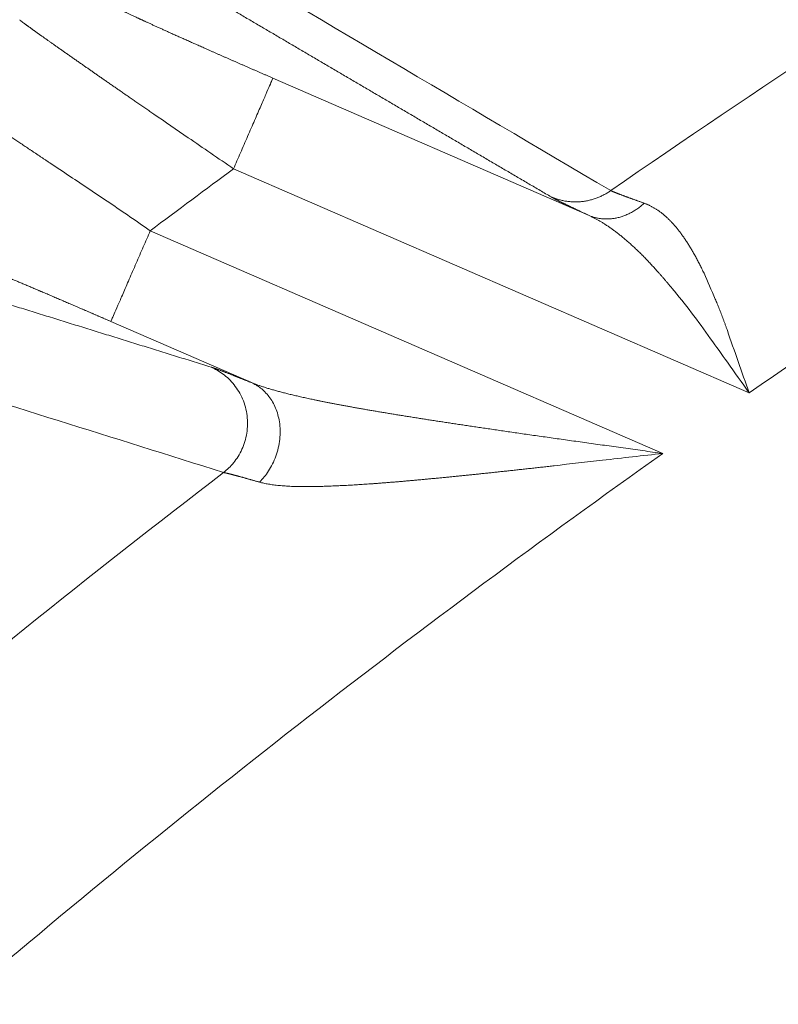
# Model space of a CAD drawing. Header units: millimetres. Extents: x 5437 to 18441, y -4466 to 3128.
# Tile 150 of 256: x 8443.6 to 8449.74, y -2715.96 to -2708. Entities that reach past the tile are written whole.
import ezdxf

# ---------------------------------------------------------------- set-up
doc = ezdxf.new("R2010")
doc.units = ezdxf.units.MM
doc.layers.add('1', color=7, linetype='Continuous', true_color=0xffffff)
doc.styles.add('TXT08', font='txt.shx', dxfattribs={"width": 0.8, "bigfont": 'gbcbig.shx'})
doc.dimstyles.get("Standard").update_dxf_attribs({"dimtxt": 0.18, "dimasz": 0.18, "dimexe": 0.18, "dimexo": 0.0625, "dimgap": 0.09, "dimtad": 0, "dimtih": 1, "dimtoh": 1, "dimdec": 4, "dimzin": 0, "dimdsep": 46, "dimtxsty": 'Standard', "dimcen": 0.09, "dimadec": 0, "dimazin": 0, "dimtfac": 1, "dimtdec": 4, "dimtofl": 0, "dimtmove": 0, "dimatfit": 3, "dimfxl": 1, "dimtolj": 1, "dimtzin": 0, "dimarcsym": 0})
doc.dimstyles.new('YanXiu', dxfattribs={"dimtxt": 40, "dimasz": 30, "dimexe": 0.66, "dimexo": 0.66, "dimgap": 0.66, "dimtad": 0, "dimdec": 1, "dimdsep": 46, "dimtxsty": 'TXT08', "dimcen": 0, "dimclrd": 256, "dimclre": 165, "dimclrt": 90, "dimazin": 2, "dimtfac": 1, "dimtdec": 1, "dimtofl": 0, "dimtmove": 0, "dimatfit": 3, "dimfxl": 1, "dimlwd": 5, "dimlwe": 13, "dimarcsym": 0})

# ---------------------------------------------------------------- blocks, each defined once
blk = doc.blocks.new('*D53')
at = {"color": 0, "lineweight": -2, "transparency": 16777216}
for p, q in [((10989.4307, -2154.4155), (10692.9173, -2240.8213)), ((11069.4307, -2154.4155), (10989.4307, -2154.4155)), ((8443.48, -2896.4116), (8443.48, -2896.2316)), ((8443.39, -2896.3216), (8443.57, -2896.3216))]:
    blk.add_line(p, q, dxfattribs=at)
at = {"color": 0, "lineweight": 20, "transparency": 16777216}
blk.add_solid([(10689.1871, -2228.0204), (10696.6476, -2253.6222), (10616.1119, -2263.2029)], dxfattribs=at)
at = {"layer": 'Defpoints', "color": 0, "lineweight": 20, "transparency": 16777216}
for p in [(10616.1119, -2263.2029), (6270.848, -3529.4402)]:
    blk.add_point(p, dxfattribs=at)
at = {"color": 0, "lineweight": 20, "transparency": 16777216, "insert": (11249.5207, -2154.4155), "char_height": 80, "attachment_point": 5}
blk.add_mtext('\\A1;R2260', dxfattribs=at)
blk = doc.blocks.new('*D54')
at = {"color": 0, "lineweight": -2, "transparency": 16777216}
blk.add_line((7492.6853, -2896.3216), (7463.5164, -2896.3216), dxfattribs=at)
at = {"color": 0, "lineweight": -3, "transparency": 16777216}
for start, end in [(14.7247061, 87.3296239), (101.5902046, 175.2752939)]:
    blk.add_arc((8434.1189, -2896.3216), 970.4225, start, end, dxfattribs=at)
at = {"color": 0, "lineweight": 20, "transparency": 16777216}
for points in [[(9385.6953, -2646.8098), (9359.6469, -2652.519), (9389.7986, -2727.8095)], [(7480.3159, -2816.9391), (7453.6719, -2815.84), (7463.6964, -2896.3216)]]:
    blk.add_solid(points, dxfattribs=at)
at = {"layer": 'Defpoints', "color": 0, "lineweight": 20, "transparency": 16777216}
for p in [(7900.863, -2085.5454), (10671.8171, -2501.755), (7492.7478, -2896.3216), (7740.5009, -2896.3216), (8434.1189, -2896.3216)]:
    blk.add_point(p, dxfattribs=at)
at = {"color": 0, "lineweight": 20, "transparency": 16777216, "insert": (8359.2409, -1928.7921), "char_height": 80, "attachment_point": 5}
blk.add_mtext('\\A1;165%%D', dxfattribs=at)
blk = doc.blocks.new('*D56')
at = {"lineweight": 5, "transparency": 16777216}
blk.add_line((9409.7195, -2278.0276), (9220.8999, -2398.8703), dxfattribs=at)
at = {"lineweight": 20, "transparency": 16777216}
blk.add_solid([(9218.2046, -2394.659), (9223.5951, -2403.0817), (9195.6316, -2415.0418)], dxfattribs=at)
at = {"layer": 'Defpoints', "color": 0, "lineweight": 20, "transparency": 16777216}
for p in [(9195.6316, -2415.0418), (8443.48, -2896.4116)]:
    blk.add_point(p, dxfattribs=at)
at = {"color": 90, "lineweight": 20, "transparency": 16777216, "insert": (9459.6888, -2246.0477), "char_height": 40, "attachment_point": 5, "rotation": 32.61885, "style": 'TXT08'}
blk.add_mtext('R893', dxfattribs=at)

msp = doc.modelspace()

# ---------------------------------------------------------------- linework, layer by layer
at = {"color": 7, "lineweight": 20}
msp.add_arc((8443.47995, -2896.41157), 893, 10.1099821, 350.11198757, dxfattribs=at)
at = {"layer": '1', "color": 0, "lineweight": 20}
for p, q in [((8445.64658, -2708.46939), (8448.20473, -2709.58054)), ((8449.49998, -2711.01521), (8445.32791, -2709.20305)), ((8444.65434, -2709.70385), (8448.80102, -2711.50498)), ((8445.47347, -2710.93171), (8444.33568, -2710.43751))]:
    msp.add_line(p, q, dxfattribs=at)
for centre, radius, start, end in [((8495.27522, -2777.08546), 87.90407, 118.3114965, 133.1817235), ((8495.27522, -2777.08546), 87.40415, 118.3114965, 133.1817218), ((8495.27522, -2777.08546), 80.37818, 119.2866173, 124.7152589), ((8495.27522, -2777.08546), 82.36106, 121.694073, 124.7078706), ((8495.27519, -2777.08541), 84.27779, 126.3453254, 126.9159488), ((8495.27522, -2777.08546), 75.10482, 116.1952206, 136.8488802), ((8495.27522, -2777.08546), 75.00688, 116.259337, 136.7847638), ((8495.27522, -2777.08546), 74.50693, 116.259337, 136.7847638), ((8495.27522, -2777.08546), 80.37817, 125.3236402, 130.4201972), ((8495.27522, -2777.08546), 82.36106, 127.4026414, 130.2468581)]:
    msp.add_arc(centre, radius, start, end, dxfattribs=at)
for points, degree in [([(8444.81923, -2707.27837), (8446.00029, -2707.97607), (8447.1867, -2708.67622), (8448.37945, -2709.37924)], 3), ([(8447.89803, -2709.43026), (8447.18065, -2709.00964), (8446.46523, -2708.58986), (8445.75167, -2708.17088), (8445.03985, -2707.75265), (8444.32968, -2707.33514)], 5), ([(8444.96139, -2708.95155), (8444.86747, -2708.88592), (8444.7746, -2708.82195), (8444.68368, -2708.76083)], 3), ([(8445.32791, -2709.20305), (8445.20529, -2709.1182), (8445.08249, -2709.03352), (8444.96139, -2708.95155)], 3), ([(8443.84105, -2709.15443), (8443.89481, -2709.18987), (8443.94953, -2709.22665), (8444.005, -2709.2645)], 3), ([(8440.11758, -2725.37746), (8443.84545, -2721.40089), (8447.93168, -2717.76027), (8452.33599, -2714.49863), (8457.01004, -2711.65176), (8461.90093, -2709.24566)], 5), ([(8442.467, -2709.97577), (8442.99978, -2710.1406), (8443.53403, -2710.30608), (8444.0698, -2710.47222), (8444.60715, -2710.63905), (8445.14615, -2710.8066)], 5), ([(8449.13439, -2710.04739), (8449.16348, -2710.11495), (8449.19409, -2710.18465), (8449.22589, -2710.25602)], 3), ([(8449.32334, -2710.76704), (8449.27852, -2710.70349), (8449.23345, -2710.64051), (8449.18794, -2710.57854)], 3), ([(8449.32322, -2710.50933), (8449.37963, -2710.67485), (8449.43966, -2710.8451), (8449.49998, -2711.01521)], 3), ([(8445.24809, -2711.65893), (8444.35235, -2711.3777), (8443.46197, -2711.09891), (8442.57639, -2710.82229)], 3), ([(8449.49998, -2711.01521), (8449.44123, -2710.93217), (8449.38249, -2710.84914), (8449.32334, -2710.76704)], 3), ([(8448.80102, -2711.50498), (8448.63839, -2711.52264), (8448.47564, -2711.54085), (8448.3131, -2711.56009)], 3), ([(8448.3131, -2711.56009), (8448.18293, -2711.57407), (8448.05289, -2711.58872), (8447.92318, -2711.60427)], 3), ([(8445.29824, -2730.98385), (8448.77026, -2727.21996), (8452.59662, -2723.78293), (8456.73638, -2720.7172), (8461.1399, -2718.05954), (8465.75274, -2715.83613)], 5)]:
    msp.add_open_spline(points, degree=degree, dxfattribs=at)
for points, degree, knots in [([(8444.39556, -2707.90357), (8444.39569, -2707.90458), (8444.39855, -2707.90677), (8444.40419, -2707.91017), (8444.42956, -2707.92403), (8444.47956, -2707.94848), (8444.52233, -2707.96876), (8444.63142, -2708.01951), (8444.77328, -2708.08391), (8444.8535, -2708.12002), (8445.04907, -2708.20744), (8445.26651, -2708.30345), (8445.39139, -2708.35827), (8445.5188, -2708.41389), (8445.64658, -2708.46939)], 5, [0, 0, 0, 0, 0, 0, 0.124572, 0.124572, 0.124572, 0.3789965, 0.3789965, 0.3789965, 0.6537473, 0.6537473, 0.6537473, 1, 1, 1, 1, 1, 1]), ([(8444.12575, -2708.37441), (8444.12107, -2708.37114), (8444.11172, -2708.3646), (8444.09791, -2708.35494), (8444.08427, -2708.3454), (8444.07081, -2708.33597), (8444.05753, -2708.32667), (8444.04444, -2708.3175), (8444.03153, -2708.30845), (8444.01881, -2708.29953), (8444.00627, -2708.29073), (8443.99392, -2708.28206), (8443.98175, -2708.27352), (8443.96978, -2708.26511), (8443.95799, -2708.25682), (8443.94639, -2708.24867), (8443.93497, -2708.24064), (8443.92375, -2708.23275), (8443.91271, -2708.22498), (8443.90187, -2708.21735), (8443.89121, -2708.20984), (8443.88075, -2708.20247), (8443.87047, -2708.19523), (8443.86038, -2708.18812), (8443.85049, -2708.18114), (8443.84079, -2708.1743), (8443.83128, -2708.16758), (8443.82196, -2708.161), (8443.81283, -2708.15456), (8443.80389, -2708.14824), (8443.79515, -2708.14206), (8443.78659, -2708.13601), (8443.77823, -2708.13009), (8443.77006, -2708.12431), (8443.76209, -2708.11865), (8443.7543, -2708.11314), (8443.74671, -2708.10775), (8443.73931, -2708.10249), (8443.7321, -2708.09737), (8443.72508, -2708.09238), (8443.71825, -2708.08752), (8443.71162, -2708.08279), (8443.70517, -2708.0782), (8443.69892, -2708.07373), (8443.69286, -2708.0694), (8443.68699, -2708.06519), (8443.68131, -2708.06112), (8443.67582, -2708.05717), (8443.67052, -2708.05335), (8443.66541, -2708.04967), (8443.66049, -2708.04611), (8443.65576, -2708.04267), (8443.65122, -2708.03937), (8443.64686, -2708.03619), (8443.6427, -2708.03314), (8443.63872, -2708.03021), (8443.63493, -2708.02741), (8443.63132, -2708.02474), (8443.62791, -2708.02219), (8443.62468, -2708.01976), (8443.62163, -2708.01745), (8443.61877, -2708.01527), (8443.6161, -2708.01321), (8443.61361, -2708.01127), (8443.6113, -2708.00945), (8443.60918, -2708.00774), (8443.60724, -2708.00616), (8443.60548, -2708.0047), (8443.6039, -2708.00335), (8443.60251, -2708.00212), (8443.60129, -2708.001), (8443.60026, -2708), (8443.5994, -2707.99911), (8443.59872, -2707.99834), (8443.59823, -2707.99768), (8443.59789, -2707.99712), (8443.59782, -2707.99684), (8443.59779, -2707.9967)], 3, [0, 0, 0, 0, 0.0145012, 0.0289679, 0.0434003, 0.0577983, 0.0721621, 0.0864919, 0.1007876, 0.1150495, 0.1292776, 0.1434721, 0.157633, 0.1717605, 0.1858546, 0.1999155, 0.2139434, 0.2279382, 0.2419002, 0.2558294, 0.2697259, 0.28359, 0.2974216, 0.311221, 0.3249882, 0.3387234, 0.3524267, 0.3660982, 0.3797381, 0.3933464, 0.4069233, 0.420469, 0.4339836, 0.4474671, 0.4609198, 0.4743417, 0.4877331, 0.5010939, 0.5144245, 0.5277249, 0.5409952, 0.5542357, 0.5674464, 0.5806274, 0.593779, 0.6069013, 0.6199945, 0.6330585, 0.6460938, 0.6591003, 0.6720782, 0.6850277, 0.6979489, 0.710842, 0.7237072, 0.7365446, 0.7493543, 0.7621366, 0.7748915, 0.7876193, 0.8003201, 0.8129941, 0.8256414, 0.8382623, 0.8508568, 0.8634251, 0.8759675, 0.888484, 0.9009749, 0.9134403, 0.9258805, 0.9382955, 0.9506856, 0.9630509, 0.9753916, 0.9877079, 1, 1, 1, 1]), ([(8444.68368, -2708.76083), (8444.67811, -2708.757), (8444.66699, -2708.74935), (8444.65042, -2708.73795), (8444.63399, -2708.72663), (8444.6177, -2708.71541), (8444.60154, -2708.70427), (8444.58552, -2708.69322), (8444.56964, -2708.68227), (8444.55389, -2708.6714), (8444.53829, -2708.66063), (8444.52283, -2708.64995), (8444.50751, -2708.63937), (8444.49233, -2708.62888), (8444.47729, -2708.61848), (8444.46239, -2708.60818), (8444.44764, -2708.59798), (8444.43303, -2708.58787), (8444.41856, -2708.57785), (8444.40424, -2708.56794), (8444.39006, -2708.55812), (8444.37602, -2708.54839), (8444.36213, -2708.53877), (8444.34838, -2708.52924), (8444.33478, -2708.51981), (8444.32132, -2708.51048), (8444.30801, -2708.50124), (8444.29484, -2708.4921), (8444.28182, -2708.48306), (8444.26894, -2708.47412), (8444.25621, -2708.46528), (8444.24362, -2708.45653), (8444.23118, -2708.44788), (8444.21889, -2708.43933), (8444.20674, -2708.43087), (8444.19473, -2708.42252), (8444.18287, -2708.41426), (8444.17116, -2708.4061), (8444.15959, -2708.39803), (8444.14817, -2708.39006), (8444.13688, -2708.38218), (8444.12945, -2708.37699), (8444.12575, -2708.37441)], 3, [0, 0, 0, 0, 0.027164, 0.0542163, 0.0811569, 0.1079859, 0.1347033, 0.1613092, 0.1878036, 0.2141866, 0.2404583, 0.2666186, 0.2926676, 0.3186055, 0.3444322, 0.3701479, 0.3957525, 0.4212462, 0.446629, 0.471901, 0.4970623, 0.5221128, 0.5470528, 0.5718822, 0.5966011, 0.6212097, 0.6457079, 0.6700959, 0.6943738, 0.7185415, 0.7425993, 0.7665471, 0.7903851, 0.8141134, 0.837732, 0.8612411, 0.8846407, 0.9079309, 0.9311119, 0.9541836, 0.9771463, 1, 1, 1, 1]), ([(8443.44109, -2708.88817), (8443.446, -2708.89141), (8443.45586, -2708.89793), (8443.47089, -2708.90786), (8443.48614, -2708.91794), (8443.50163, -2708.9282), (8443.51736, -2708.93861), (8443.53332, -2708.9492), (8443.54953, -2708.95995), (8443.56597, -2708.97086), (8443.58265, -2708.98194), (8443.59957, -2708.99319), (8443.61673, -2709.0046), (8443.63413, -2709.01618), (8443.65176, -2709.02793), (8443.66963, -2709.03984), (8443.68774, -2709.05192), (8443.70608, -2709.06416), (8443.72466, -2709.07657), (8443.74348, -2709.08914), (8443.76253, -2709.10188), (8443.78181, -2709.11477), (8443.80133, -2709.12784), (8443.82108, -2709.14106), (8443.83438, -2709.14997), (8443.84105, -2709.15443)], 3, [0, 0, 0, 0, 0.0407478, 0.0817424, 0.1229842, 0.1644734, 0.2062101, 0.2481945, 0.2904269, 0.3329074, 0.3756361, 0.4186134, 0.4618392, 0.5053139, 0.5490376, 0.5930103, 0.6372324, 0.6817039, 0.7264249, 0.7713957, 0.8166163, 0.862087, 0.9078077, 0.9537787, 1, 1, 1, 1]), ([(8444.005, -2709.2645), (8444.10986, -2709.33266), (8444.2173, -2709.40452), (8444.43465, -2709.55216), (8444.54456, -2709.62793), (8444.65434, -2709.70385)], 3, [0, 0, 0, 0, 0.5, 0.5, 1, 1, 1, 1]), ([(8448.37945, -2709.37924), (8448.38033, -2709.37965), (8448.38207, -2709.38047), (8448.38495, -2709.38178), (8448.38803, -2709.38315), (8448.39133, -2709.38459), (8448.39484, -2709.3861), (8448.39856, -2709.38767), (8448.4025, -2709.38931), (8448.40665, -2709.39102), (8448.41101, -2709.39279), (8448.41558, -2709.39464), (8448.42037, -2709.39655), (8448.42537, -2709.39852), (8448.43059, -2709.40057), (8448.43601, -2709.40268), (8448.44166, -2709.40486), (8448.44751, -2709.40711), (8448.45357, -2709.40942), (8448.45985, -2709.41181), (8448.46634, -2709.41425), (8448.47305, -2709.41677), (8448.47996, -2709.41936), (8448.48709, -2709.42201), (8448.49443, -2709.42472), (8448.50199, -2709.42751), (8448.50975, -2709.43036), (8448.51773, -2709.43328), (8448.52591, -2709.43626), (8448.53431, -2709.43932), (8448.54292, -2709.44243), (8448.55174, -2709.44562), (8448.56077, -2709.44886), (8448.57001, -2709.45218), (8448.57947, -2709.45556), (8448.58913, -2709.459), (8448.599, -2709.46251), (8448.60908, -2709.46608), (8448.61937, -2709.46972), (8448.62987, -2709.47342), (8448.64056, -2709.47719), (8448.64785, -2709.47974), (8448.6515, -2709.48102)], 3, [0, 0, 0, 0, 0.0240786, 0.0481894, 0.0723337, 0.0965128, 0.1207278, 0.1449801, 0.1692708, 0.1936011, 0.2179723, 0.2423856, 0.2668421, 0.291343, 0.3158896, 0.3404831, 0.3651244, 0.389815, 0.4145558, 0.439348, 0.4641928, 0.4890914, 0.5140447, 0.539054, 0.5641203, 0.5892447, 0.6144284, 0.6396723, 0.6649776, 0.6903453, 0.7157765, 0.7412722, 0.7668335, 0.7924613, 0.8181567, 0.8439207, 0.8697543, 0.8956584, 0.9216341, 0.9476823, 0.9738039, 1, 1, 1, 1]), ([(8448.20473, -2709.58054), (8448.14715, -2709.55367), (8448.09523, -2709.52918), (8448.04924, -2709.50721), (8447.98343, -2709.47522), (8447.93624, -2709.4512), (8447.92039, -2709.44288), (8447.90767, -2709.43591), (8447.89803, -2709.43026)], 5, [0, 0, 0, 0, 0, 0, 0.6005536, 0.6005536, 0.6005536, 1, 1, 1, 1, 1, 1]), ([(8448.6515, -2709.48102), (8448.65472, -2709.48224), (8448.66116, -2709.48467), (8448.67077, -2709.48862), (8448.68033, -2709.49277), (8448.68985, -2709.49716), (8448.69933, -2709.50177), (8448.70876, -2709.50662), (8448.71815, -2709.5117), (8448.7275, -2709.51701), (8448.73681, -2709.52256), (8448.74607, -2709.52834), (8448.7553, -2709.53435), (8448.76448, -2709.5406), (8448.77363, -2709.54708), (8448.78273, -2709.55379), (8448.7918, -2709.56074), (8448.80082, -2709.56793), (8448.80981, -2709.57535), (8448.81876, -2709.58301), (8448.82767, -2709.59091), (8448.83654, -2709.59904), (8448.84538, -2709.60741), (8448.85418, -2709.61602), (8448.86294, -2709.62486), (8448.87166, -2709.63395), (8448.88035, -2709.64327), (8448.889, -2709.65283), (8448.89761, -2709.66263), (8448.90619, -2709.67266), (8448.91187, -2709.67953), (8448.91471, -2709.68297)], 3, [0, 0, 0, 0, 0.0338475, 0.067712, 0.1015967, 0.1355049, 0.1694398, 0.2034046, 0.2374024, 0.2714365, 0.3055099, 0.339626, 0.3737877, 0.4079983, 0.4422609, 0.4765785, 0.5109542, 0.5453911, 0.5798923, 0.6144608, 0.6490995, 0.6838115, 0.7185998, 0.7534673, 0.7884169, 0.8234515, 0.858574, 0.8937873, 0.9290942, 0.9644975, 1, 1, 1, 1]), ([(8448.87393, -2710.16738), (8448.86902, -2710.16144), (8448.85924, -2710.1496), (8448.84459, -2710.13208), (8448.83002, -2710.1148), (8448.81553, -2710.0978), (8448.80112, -2710.08105), (8448.78678, -2710.06456), (8448.77253, -2710.04834), (8448.75835, -2710.03239), (8448.74425, -2710.0167), (8448.73023, -2710.00127), (8448.71629, -2709.98612), (8448.70243, -2709.97122), (8448.68864, -2709.95659), (8448.67493, -2709.94223), (8448.6613, -2709.92813), (8448.64774, -2709.9143), (8448.63427, -2709.90074), (8448.62087, -2709.88743), (8448.60755, -2709.87439), (8448.59431, -2709.86162), (8448.58115, -2709.84911), (8448.56807, -2709.83686), (8448.55507, -2709.82487), (8448.54215, -2709.81314), (8448.52931, -2709.80167), (8448.51655, -2709.79046), (8448.50387, -2709.77951), (8448.49127, -2709.76882), (8448.47876, -2709.75838), (8448.46632, -2709.74819), (8448.45398, -2709.73826), (8448.44171, -2709.72858), (8448.42953, -2709.71914), (8448.41744, -2709.70996), (8448.40543, -2709.70103), (8448.3935, -2709.69234), (8448.38167, -2709.68389), (8448.36992, -2709.67569), (8448.35826, -2709.66773), (8448.34669, -2709.66), (8448.33521, -2709.65252), (8448.32382, -2709.64527), (8448.31252, -2709.63825), (8448.30132, -2709.63147), (8448.29021, -2709.62491), (8448.27919, -2709.61859), (8448.26827, -2709.61249), (8448.25744, -2709.60661), (8448.24671, -2709.60096), (8448.23608, -2709.59553), (8448.22554, -2709.59031), (8448.21511, -2709.58531), (8448.20818, -2709.58212), (8448.20473, -2709.58054)], 3, [0, 0, 0, 0, 0.0230931, 0.0460211, 0.0687842, 0.0913825, 0.1138161, 0.1360851, 0.1581897, 0.1801298, 0.2019058, 0.2235177, 0.2449656, 0.2662496, 0.28737, 0.3083268, 0.3291201, 0.3497502, 0.3702172, 0.3905211, 0.4106622, 0.4306407, 0.4504566, 0.4701103, 0.4896017, 0.5089311, 0.5280988, 0.5471048, 0.5659493, 0.5846326, 0.6031549, 0.6215163, 0.6397171, 0.6577574, 0.6756376, 0.6933578, 0.7109182, 0.7283192, 0.7455609, 0.7626435, 0.7795675, 0.796333, 0.8129402, 0.8293896, 0.8456813, 0.8618157, 0.8777931, 0.8936138, 0.9092782, 0.9247865, 0.9401391, 0.9553364, 0.9703787, 0.9852664, 1, 1, 1, 1]), ([(8448.91471, -2709.68297), (8448.91757, -2709.68648), (8448.9233, -2709.69353), (8448.93185, -2709.7044), (8448.94038, -2709.71552), (8448.94891, -2709.72692), (8448.95742, -2709.73859), (8448.96592, -2709.75053), (8448.97442, -2709.76275), (8448.9829, -2709.77524), (8448.99137, -2709.788), (8448.99984, -2709.80104), (8449.0083, -2709.81436), (8449.01675, -2709.82795), (8449.02519, -2709.84182), (8449.03362, -2709.85597), (8449.04205, -2709.87039), (8449.05048, -2709.88509), (8449.05889, -2709.90007), (8449.0673, -2709.91533), (8449.07571, -2709.93087), (8449.08411, -2709.94668), (8449.09251, -2709.96277), (8449.1009, -2709.97914), (8449.10928, -2709.99579), (8449.11766, -2710.01271), (8449.12604, -2710.02991), (8449.1316, -2710.04155), (8449.13439, -2710.04739)], 3, [0, 0, 0, 0, 0.0357271, 0.0716533, 0.1077815, 0.1441142, 0.1806541, 0.2174037, 0.2543655, 0.2915421, 0.3289359, 0.3665491, 0.4043843, 0.4424436, 0.4807294, 0.5192439, 0.5579891, 0.5969673, 0.6361805, 0.6756307, 0.7153201, 0.7552505, 0.7954238, 0.835842, 0.876507, 0.9174204, 0.9585842, 1, 1, 1, 1]), ([(8444.33568, -2710.43751), (8444.27948, -2710.4131), (8444.22353, -2710.38885), (8444.1677, -2710.36471), (8444.05801, -2710.31739), (8443.95031, -2710.27117), (8443.89718, -2710.24842), (8443.79498, -2710.20477), (8443.69654, -2710.16297), (8443.64999, -2710.14325), (8443.56074, -2710.10558), (8443.4773, -2710.07062), (8443.43773, -2710.0541), (8443.36365, -2710.02333), (8443.29706, -2709.99595), (8443.26662, -2709.98352), (8443.21119, -2709.96105), (8443.16463, -2709.94256), (8443.14377, -2709.93439), (8443.10234, -2709.91844), (8443.07412, -2709.90832), (8443.06301, -2709.9047), (8443.05638, -2709.90304), (8443.05407, -2709.90327)], 5, [0, 0, 0, 0, 0, 0, 0.1515029, 0.1515029, 0.1515029, 0.3010654, 0.3010654, 0.3010654, 0.4435065, 0.4435065, 0.4435065, 0.5816894, 0.5816894, 0.5816894, 0.7125846, 0.7125846, 0.7125846, 0.8399372, 0.8399372, 0.8399372, 1, 1, 1, 1, 1, 1]), ([(8449.18794, -2710.57854), (8449.13725, -2710.50622), (8449.08594, -2710.43535), (8448.98146, -2710.29786), (8448.92829, -2710.23124), (8448.87393, -2710.16738)], 3, [0, 0, 0, 0, 0.5, 0.5, 1, 1, 1, 1]), ([(8449.22589, -2710.25602), (8449.22847, -2710.26235), (8449.23365, -2710.2751), (8449.24144, -2710.2945), (8449.2493, -2710.31427), (8449.25723, -2710.33443), (8449.26523, -2710.35496), (8449.27331, -2710.37588), (8449.28145, -2710.39718), (8449.28967, -2710.41886), (8449.29796, -2710.44093), (8449.30632, -2710.46337), (8449.31476, -2710.48619), (8449.32039, -2710.50158), (8449.32322, -2710.50933)], 3, [0, 0, 0, 0, 0.0773887, 0.155854, 0.2353972, 0.3160197, 0.3977228, 0.4805078, 0.5643759, 0.6493282, 0.7353657, 0.8224895, 0.9107007, 1, 1, 1, 1]), ([(8445.14615, -2710.8066), (8445.16393, -2710.81212), (8445.18875, -2710.82074), (8445.22028, -2710.8323), (8445.28307, -2710.85612), (8445.36263, -2710.88737), (8445.39713, -2710.90106), (8445.43408, -2710.91585), (8445.47347, -2710.93171)], 5, [0, 0, 0, 0, 0, 0, 0.6005155, 0.6005155, 0.6005155, 1, 1, 1, 1, 1, 1]), ([(8445.47347, -2710.93171), (8445.47711, -2710.93321), (8445.48443, -2710.93622), (8445.49574, -2710.94068), (8445.50739, -2710.94513), (8445.51939, -2710.94957), (8445.53174, -2710.95401), (8445.54443, -2710.95845), (8445.55748, -2710.96287), (8445.57087, -2710.96729), (8445.58461, -2710.97171), (8445.5987, -2710.97612), (8445.61313, -2710.98053), (8445.62791, -2710.98494), (8445.64304, -2710.98935), (8445.65852, -2710.99375), (8445.67434, -2710.99815), (8445.69051, -2711.00256), (8445.70702, -2711.00696), (8445.72387, -2711.01137), (8445.74108, -2711.01578), (8445.75862, -2711.02019), (8445.77651, -2711.02461), (8445.79475, -2711.02904), (8445.81332, -2711.03347), (8445.83224, -2711.0379), (8445.85151, -2711.04235), (8445.87111, -2711.0468), (8445.89106, -2711.05126), (8445.91134, -2711.05574), (8445.93197, -2711.06022), (8445.95294, -2711.06472), (8445.96707, -2711.06771), (8445.97418, -2711.06921)], 3, [0, 0, 0, 0, 0.0261478, 0.0526673, 0.0795631, 0.1068401, 0.1345025, 0.1625546, 0.1910005, 0.2198441, 0.2490891, 0.2787391, 0.3087976, 0.3392678, 0.3701529, 0.4014559, 0.4331799, 0.4653275, 0.4979016, 0.5309046, 0.5643392, 0.5982076, 0.6325122, 0.6672553, 0.7024389, 0.7380651, 0.774136, 0.8106533, 0.847619, 0.8850348, 0.9229025, 0.9612237, 1, 1, 1, 1]), ([(8445.97418, -2711.06921), (8445.98257, -2711.07097), (8445.99951, -2711.07451), (8446.02527, -2711.07981), (8446.05158, -2711.08514), (8446.07844, -2711.0905), (8446.10585, -2711.09589), (8446.13382, -2711.10132), (8446.16234, -2711.10677), (8446.19141, -2711.11226), (8446.21102, -2711.1159), (8446.2209, -2711.11774)], 3, [0, 0, 0, 0, 0.103846, 0.2094988, 0.3169628, 0.4262421, 0.5373407, 0.6502623, 0.7650104, 0.8815886, 1, 1, 1, 1]), ([(8446.2209, -2711.11774), (8446.23112, -2711.11963), (8446.25173, -2711.12343), (8446.28302, -2711.12911), (8446.3149, -2711.13483), (8446.34737, -2711.1406), (8446.38043, -2711.14641), (8446.41409, -2711.15226), (8446.44833, -2711.15815), (8446.48317, -2711.16408), (8446.51861, -2711.17005), (8446.55463, -2711.17606), (8446.59125, -2711.18212), (8446.62846, -2711.18822), (8446.66626, -2711.19437), (8446.70465, -2711.20056), (8446.74363, -2711.2068), (8446.78319, -2711.21309), (8446.8098, -2711.21728), (8446.82319, -2711.21939)], 3, [0, 0, 0, 0, 0.0520321, 0.1049071, 0.1586265, 0.2131915, 0.2686036, 0.3248637, 0.3819732, 0.4399331, 0.4987444, 0.5584082, 0.6189254, 0.680297, 0.7425238, 0.8056067, 0.8695465, 0.934344, 1, 1, 1, 1]), ([(8446.82319, -2711.21939), (8446.83607, -2711.22141), (8446.862, -2711.22548), (8446.90123, -2711.23158), (8446.94103, -2711.23773), (8446.98142, -2711.24393), (8447.02239, -2711.25018), (8447.04992, -2711.25435), (8447.06377, -2711.25645)], 3, [0, 0, 0, 0, 0.1611785, 0.3245506, 0.4901175, 0.6578807, 0.8278411, 1, 1, 1, 1]), ([(8447.06377, -2711.25645), (8447.07775, -2711.25856), (8447.10617, -2711.26285), (8447.14958, -2711.2694), (8447.19447, -2711.27615), (8447.24085, -2711.28311), (8447.28871, -2711.29025), (8447.33807, -2711.29759), (8447.38891, -2711.30512), (8447.44125, -2711.31282), (8447.49508, -2711.32071), (8447.5504, -2711.32877), (8447.60722, -2711.33701), (8447.66554, -2711.34542), (8447.72535, -2711.354), (8447.78667, -2711.36276), (8447.84948, -2711.37168), (8447.91378, -2711.38078), (8447.97958, -2711.39005), (8448.04688, -2711.3995), (8448.11567, -2711.40913), (8448.18595, -2711.41895), (8448.25773, -2711.42895), (8448.33098, -2711.43916), (8448.40572, -2711.44956), (8448.48194, -2711.46019), (8448.55963, -2711.47103), (8448.6388, -2711.48212), (8448.71942, -2711.49344), (8448.77366, -2711.50111), (8448.80102, -2711.50498)], 3, [0, 0, 0, 0, 0.024431, 0.0496967, 0.0757971, 0.1027326, 0.1305032, 0.1591092, 0.1885507, 0.2188279, 0.2499408, 0.2818896, 0.3146744, 0.3482954, 0.3827525, 0.4180459, 0.4541757, 0.4911419, 0.5289446, 0.5675839, 0.6070598, 0.6473724, 0.6885217, 0.7305079, 0.7733309, 0.8169908, 0.8614876, 0.9068214, 0.9529922, 1, 1, 1, 1]), ([(8447.92318, -2711.60427), (8447.90806, -2711.60597), (8447.87802, -2711.60934), (8447.8333, -2711.61434), (8447.78925, -2711.61925), (8447.74584, -2711.62407), (8447.7031, -2711.62879), (8447.66101, -2711.63343), (8447.61958, -2711.63797), (8447.5788, -2711.64241), (8447.53869, -2711.64676), (8447.49923, -2711.65101), (8447.47316, -2711.6538), (8447.46023, -2711.65518)], 3, [0, 0, 0, 0, 0.0976444, 0.193943, 0.2888952, 0.3825006, 0.4747588, 0.5656695, 0.6552323, 0.743447, 0.8303133, 0.915831, 1, 1, 1, 1]), ([(8445.53844, -2711.73729), (8445.53468, -2711.7362), (8445.52719, -2711.73402), (8445.51618, -2711.73084), (8445.50536, -2711.72771), (8445.49475, -2711.72465), (8445.48433, -2711.72165), (8445.47412, -2711.71872), (8445.46411, -2711.71586), (8445.4543, -2711.71307), (8445.4447, -2711.71034), (8445.43529, -2711.70767), (8445.42609, -2711.70508), (8445.4171, -2711.70255), (8445.4083, -2711.70008), (8445.39972, -2711.69769), (8445.39133, -2711.69536), (8445.38315, -2711.6931), (8445.37517, -2711.6909), (8445.3674, -2711.68878), (8445.35983, -2711.68672), (8445.35246, -2711.68473), (8445.3453, -2711.6828), (8445.33834, -2711.68094), (8445.33159, -2711.67915), (8445.32504, -2711.67743), (8445.3187, -2711.67578), (8445.31256, -2711.67419), (8445.30663, -2711.67266), (8445.3009, -2711.67121), (8445.29537, -2711.66982), (8445.29005, -2711.6685), (8445.28493, -2711.66725), (8445.28002, -2711.66606), (8445.27531, -2711.66493), (8445.2708, -2711.66388), (8445.2665, -2711.66289), (8445.26241, -2711.66196), (8445.25851, -2711.6611), (8445.25483, -2711.66031), (8445.25133, -2711.65958), (8445.24917, -2711.65915), (8445.24809, -2711.65893)], 3, [0, 0, 0, 0, 0.0262443, 0.0524149, 0.0785125, 0.104538, 0.1304919, 0.1563751, 0.1821883, 0.2079321, 0.2336075, 0.2592151, 0.2847557, 0.3102301, 0.335639, 0.3609833, 0.3862638, 0.4114812, 0.4366364, 0.4617302, 0.4867634, 0.5117369, 0.5366514, 0.5615079, 0.5863072, 0.6110501, 0.6357375, 0.6603704, 0.6849494, 0.7094757, 0.73395, 0.7583732, 0.7827463, 0.8070702, 0.8313457, 0.8555738, 0.8797555, 0.9038917, 0.9279833, 0.9520312, 0.9760365, 1, 1, 1, 1]), ([(8447.06098, -2711.69625), (8447.04854, -2711.69747), (8447.0238, -2711.6999), (8446.98699, -2711.70348), (8446.95066, -2711.70697), (8446.91482, -2711.71038), (8446.87947, -2711.7137), (8446.84461, -2711.71693), (8446.81024, -2711.72007), (8446.77636, -2711.72313), (8446.74297, -2711.7261), (8446.71007, -2711.72897), (8446.67766, -2711.73176), (8446.64574, -2711.73446), (8446.61431, -2711.73706), (8446.58337, -2711.73957), (8446.55292, -2711.74199), (8446.52296, -2711.74431), (8446.49349, -2711.74653), (8446.46451, -2711.74866), (8446.43601, -2711.75069), (8446.41722, -2711.75198), (8446.40789, -2711.75262)], 3, [0, 0, 0, 0, 0.0560631, 0.111484, 0.166263, 0.2204007, 0.2738978, 0.3267548, 0.3789723, 0.4305511, 0.481492, 0.5317956, 0.5814629, 0.6304947, 0.678892, 0.7266559, 0.7737873, 0.8202874, 0.8661574, 0.9113986, 0.9560123, 1, 1, 1, 1]), ([(8447.46023, -2711.65518), (8447.4475, -2711.65654), (8447.42215, -2711.65924), (8447.38433, -2711.66323), (8447.34689, -2711.66716), (8447.30983, -2711.67102), (8447.27315, -2711.67482), (8447.23685, -2711.67856), (8447.20094, -2711.68222), (8447.1654, -2711.68583), (8447.13024, -2711.68936), (8447.09547, -2711.69284), (8447.07244, -2711.69511), (8447.06098, -2711.69625)], 3, [0, 0, 0, 0, 0.0951322, 0.1894189, 0.2828603, 0.3754567, 0.4672083, 0.5581156, 0.6481788, 0.7373985, 0.8257749, 0.9133086, 1, 1, 1, 1]), ([(8446.22978, -2711.76335), (8446.22131, -2711.76378), (8446.20449, -2711.76465), (8446.17956, -2711.76585), (8446.15507, -2711.76697), (8446.13103, -2711.768), (8446.10743, -2711.76894), (8446.08428, -2711.76978), (8446.06158, -2711.77053), (8446.03932, -2711.77119), (8446.01751, -2711.77174), (8445.99614, -2711.77221), (8445.97521, -2711.77257), (8445.95473, -2711.77284), (8445.93469, -2711.773), (8445.91509, -2711.77306), (8445.89593, -2711.77303), (8445.87721, -2711.77288), (8445.85894, -2711.77263), (8445.8411, -2711.77228), (8445.82024, -2711.77172), (8445.79654, -2711.77087), (8445.77024, -2711.76961), (8445.7448, -2711.76807), (8445.72023, -2711.76624), (8445.69652, -2711.76413), (8445.67369, -2711.76174), (8445.65172, -2711.75908), (8445.63063, -2711.75614), (8445.61042, -2711.75293), (8445.59108, -2711.74944), (8445.57264, -2711.74568), (8445.55503, -2711.74167), (8445.54395, -2711.73874), (8445.53844, -2711.73729)], 3, [0, 0, 0, 0, 0.0318895, 0.0633554, 0.0943993, 0.1250227, 0.1552274, 0.185015, 0.2143874, 0.2433465, 0.2718944, 0.3000332, 0.327765, 0.3550924, 0.3820177, 0.4085434, 0.4346724, 0.4604075, 0.4857517, 0.5107081, 0.53528, 0.5741384, 0.6124129, 0.6501193, 0.6872742, 0.723895, 0.76, 0.7956081, 0.8307394, 0.8654146, 0.8996552, 0.933484, 0.9669241, 1, 1, 1, 1]), ([(8446.40789, -2711.75262), (8446.39911, -2711.75321), (8446.3816, -2711.75438), (8446.35556, -2711.75606), (8446.32982, -2711.75767), (8446.30437, -2711.7592), (8446.27922, -2711.76066), (8446.25437, -2711.76204), (8446.23795, -2711.76291), (8446.22978, -2711.76335)], 3, [0, 0, 0, 0, 0.1463974, 0.2916065, 0.4356322, 0.5784792, 0.7201527, 0.8606578, 1, 1, 1, 1])]:
    msp.add_open_spline(points, degree=degree, knots=knots, dxfattribs=at)
for points, weights in [([(8445.32791, -2709.20305), (8445.64112, -2708.48198), (8445.64658, -2708.46939)], [1, 0.713250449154, 1]), ([(8447.89803, -2709.43026), (8448.15169, -2709.53968), (8448.37945, -2709.37924)], [1, 0.87317081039, 1]), ([(8448.20473, -2709.58054), (8448.43685, -2709.67825), (8448.6515, -2709.48102)], [1, 0.857256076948, 1]), ([(8444.65434, -2709.70385), (8444.34114, -2710.42492), (8444.33568, -2710.43751)], [1, 0.713250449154, 1]), ([(8445.14615, -2710.8066), (8445.90926, -2711.1406), (8445.24809, -2711.65893)], [1, 0.509844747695, 1]), ([(8445.47347, -2710.93171), (8446.06975, -2711.19882), (8445.53844, -2711.73729)], [1, 0.53964937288, 1])]:
    msp.add_rational_spline(points, weights, degree=2, dxfattribs=at)

# ---------------------------------------------------------------- dimensions: what is measured, and where the dimension line sits
at = {"color": 0, "lineweight": 20}
dim = msp.add_angular_dim_2l(base=(7900.86303, -2085.54536), line1=((8434.11893, -2896.32157), (10671.81706, -2501.75501)), line2=((7740.5009, -2896.32157), (7492.74781, -2896.32157)), text='165%%D', dimstyle='Standard', override={"dimtxt": 80, "dimasz": 80, "dimlwd": 65533}, dxfattribs=at)
dim.commit()
dim.dimension.update_dxf_attribs({"geometry": '*D54', "text_midpoint": (8359.2409, -1928.79214), "dimtype": 162})
dim = msp.add_diameter_dim_2p(p1=(6270.84796, -3529.44022), p2=(10616.11195, -2263.20291), text='R2260', dimstyle='Standard', override={"dimtxt": 80, "dimasz": 80, "dimdec": 0}, dxfattribs=at)
dim.commit()
dim.dimension.update_dxf_attribs({"geometry": '*D53', "text_midpoint": (11249.52071, -2154.41547), "dimtype": 163})
at = {"color": 7, "lineweight": 20}
dim = msp.add_radius_dim(center=(8443.47995, -2896.41157), mpoint=(9195.63162, -2415.04179), dimstyle='YanXiu', dxfattribs=at)
dim.commit()
dim.dimension.update_dxf_attribs({"geometry": '*D56', "text_midpoint": (9459.68883, -2246.04773), "dimtype": 164})

doc.saveas('drawing.dxf')
